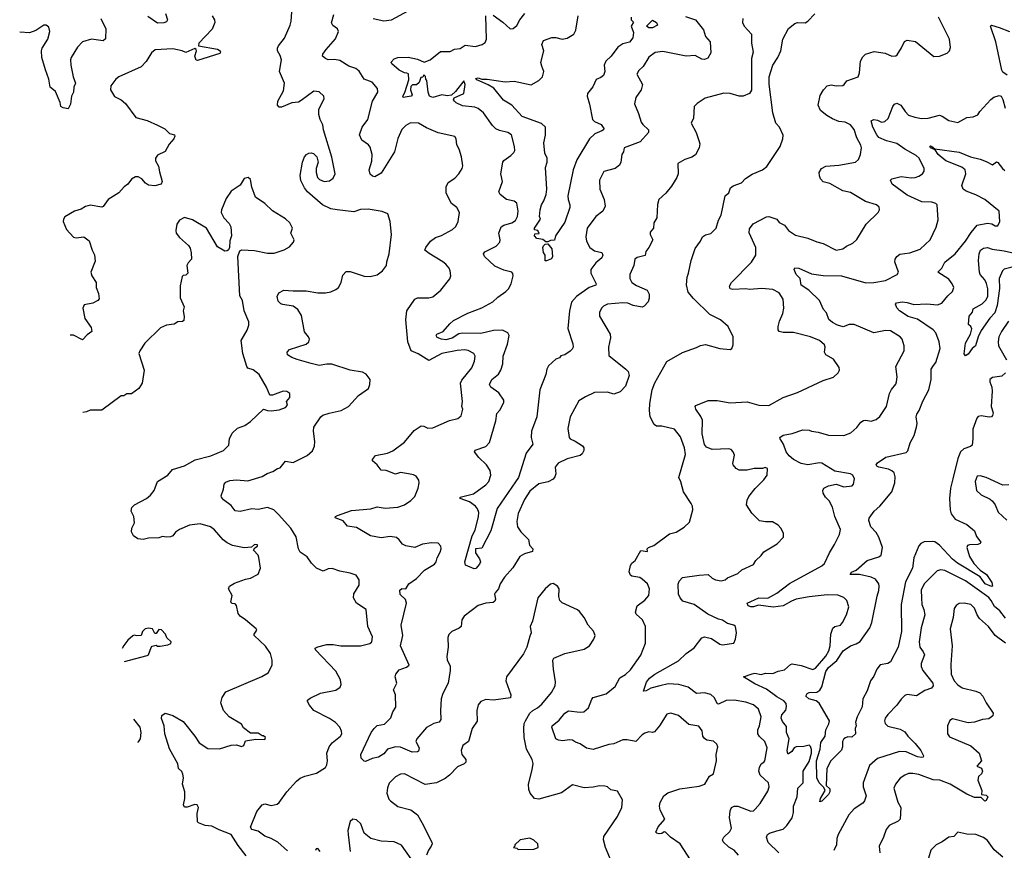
# Model space of a CAD drawing. Extents: x 2199565 to 2323334, y 894172 to 1018966.
# Tile 217 of 256: x 2201689 to 2209305, y 992754 to 999176. Entities that reach past the tile are written whole.
import ezdxf

# ---------------------------------------------------------------- set-up
doc = ezdxf.new("R2010")
doc.units = 0

msp = doc.modelspace()

# ---------------------------------------------------------------- linework, layer by layer
at = {"layer": '0CON10XD'}
for points in [[(2204084.2, 996134.2), (2204175.4, 996154.6), (2204233.8, 996185), (2204308.8, 996271.2), (2204386.7, 996325), (2204396.7, 996355), (2204400, 996395), (2204370, 996435), (2204340.5, 996450.5), (2204245, 996466.9), (2204102.4, 996512.4), (2204065, 996513.3), (2204005, 996503.3), (2203945, 996516.9), (2203835, 996548.1), (2203795, 996563.1), (2203760, 996585), (2203758.8, 996605), (2203775, 996626), (2203905, 996668.1), (2203925.4, 996684.6), (2203931.4, 996705), (2203923.1, 996725), (2203891.9, 996761.9), (2203868.6, 996888.6), (2203840.6, 996935), (2203805, 996961.2), (2203724.1, 996974.1), (2203709.5, 996979.5), (2203689.5, 996999.5), (2203680, 997035), (2203693.8, 997065), (2203732.5, 997085), (2203805, 997078.6), (2203905, 997080), (2203995, 997062.9), (2204055, 997064.2), (2204095, 997072), (2204135, 997088.8), (2204154.1, 997105.9), (2204175.8, 997145), (2204189.7, 997200.3), (2204215, 997229.2), (2204245, 997230), (2204355, 997192.5), (2204400.7, 997189.3), (2204455, 997203.3), (2204496.2, 997235), (2204526, 997275), (2204528, 997305), (2204548.1, 997365), (2204564.4, 997515), (2204555.8, 997615), (2204537.5, 997675), (2204494.1, 997694.1), (2204385, 997711.4), (2204325, 997707.5), (2204275, 997690.8), (2204144.5, 997705.5), (2204095, 997713.9), (2204032.2, 997745), (2203914.3, 997845), (2203892, 997875), (2203865, 997932.5), (2203857.7, 997972.3), (2203878, 998075), (2203893.4, 998116.6), (2203908.8, 998135), (2203925.8, 998144.2), (2203945, 998147.5), (2203962.7, 998142.7), (2203988, 998115), (2203998.8, 998075), (2203981.2, 998025), (2203981.2, 997995), (2203993.3, 997955), (2204009.5, 997939.5), (2204045, 997926), (2204085, 997930), (2204115, 997951.2), (2204129.2, 997985), (2204104.1, 998114.1), (2204040, 998325), (2204033.3, 998363.3), (2204013.3, 998405), (2204003.9, 998443.9), (2204004, 998485), (2204044, 998565), (2204042, 998585), (2204005, 998617.5), (2203965, 998622.5), (2203867.6, 998552.4), (2203845, 998539.2), (2203795, 998534), (2203715, 998499.4), (2203695, 998500), (2203683.8, 998515), (2203686, 998545), (2203729.2, 998625), (2203737.1, 998685), (2203700, 998775), (2203714.4, 998865), (2203705, 998900), (2203682.9, 998935), (2203682.5, 998955), (2203691.4, 998975), (2203737.7, 999032.3), (2203782.4, 999135), (2203789.7, 999165), (2203800, 999305)], [(2202815.8, 999225), (2202832, 999175), (2202825, 999160), (2202805, 999150.8), (2202755, 999149.2), (2202680.9, 999200.9)], [(2204941.3, 995058.7), (2204949.2, 995085), (2204948, 995105), (2204927.3, 995127.3), (2204875, 995130.8), (2204805, 995121.4), (2204745, 995095.8), (2204675, 995108), (2204650.7, 995120.7), (2204625.3, 995155.3), (2204605, 995171.5), (2204555, 995179.2), (2204485, 995170), (2204403.3, 995185), (2204295, 995249.2), (2204225, 995258.8), (2204190.3, 995300.3), (2204130, 995325), (2204132.5, 995335), (2204146.4, 995343.6), (2204255, 995382), (2204405.7, 995394.3), (2204455, 995410), (2204515, 995399.4), (2204615, 995406.7), (2204665, 995425.6), (2204715, 995459.2), (2204745, 995488.8), (2204771.9, 995555), (2204780, 995595), (2204776.8, 995616.8), (2204755.5, 995645.5), (2204735, 995657.1), (2204695.6, 995665.6), (2204635, 995674.3), (2204595, 995663.1), (2204525, 995691.4), (2204485, 995694.2), (2204455, 995733.8), (2204418.8, 995765), (2204418.8, 995775), (2204442.5, 995807.5), (2204535, 995824), (2204575, 995842), (2204665, 995908.8), (2204740.3, 995999.7), (2204795, 996036), (2204815, 996034.3), (2204845, 996017.5), (2204885, 996020.8), (2205015, 996076.2), (2205077.7, 996092.3), (2205105, 996112.5), (2205116.1, 996163.9), (2205110, 996185), (2205114, 996225), (2205099.4, 996365), (2205110.2, 996389.8), (2205187.8, 996485), (2205206.9, 996535), (2205212, 996575), (2205201.2, 996595), (2205158.9, 996618.9), (2205133.3, 996623.3), (2205072.4, 996617.6), (2204953.8, 996595), (2204855, 996541.4), (2204771.8, 996591.8), (2204716, 996615), (2204690.3, 996685), (2204676.8, 996855), (2204684.6, 996925.4), (2204745.6, 997014.4), (2204765, 997024.2), (2204855, 997026), (2204885, 997034), (2204946, 997085), (2205017, 997173), (2205024, 997195), (2205019.2, 997235), (2205010.8, 997255), (2204985, 997286.2), (2204963.3, 997305), (2204857, 997367), (2204824.2, 997395), (2204830.8, 997415), (2204865.7, 997464.3), (2204905, 997492), (2204951.7, 997508.3), (2205036.7, 997555), (2205063, 997577), (2205081.2, 997615), (2205090, 997685), (2205071.4, 997725), (2205030, 997755), (2205002.5, 997805), (2204988.3, 997838.3), (2204986.8, 997883.2), (2205003.7, 997916.3), (2205055, 997950), (2205086.2, 997985), (2205111.2, 998025), (2205115.8, 998045), (2205107.5, 998115), (2205088, 998175), (2205069.5, 998209.5), (2205066.2, 998255), (2205055, 998272.5), (2204925, 998300), (2204835, 998340), (2204775, 998375.8), (2204712.1, 998377.9), (2204675, 998359.2), (2204645, 998326), (2204615, 998256.2), (2204587.3, 998155), (2204485, 997990), (2204435, 997961.2), (2204417.5, 997965), (2204401.2, 997981.2), (2204392.9, 998015), (2204412.1, 998082.1), (2204414.6, 998135), (2204400.9, 998190.9), (2204388.1, 998208.1), (2204335.5, 998245.5), (2204316.8, 998286.8), (2204337.8, 998345), (2204383.3, 998405), (2204417.5, 998545), (2204458.6, 998615), (2204458, 998645), (2204415, 998693.8), (2204354.2, 998715), (2204315, 998777.5), (2204289.2, 998799.2), (2204235, 998817.5), (2204165, 998859.6), (2204125, 998868.8), (2204075, 998865.7), (2204053.8, 998875), (2204032, 998895), (2204035, 998910), (2204058.6, 998945), (2204132.1, 999027.9), (2204156.4, 999083.6), (2204146.2, 999105), (2204111.2, 999131.2), (2204102.3, 999152.3), (2204118, 999215)], [(2204423.3, 999185), (2204505, 999168.5), (2204565, 999175.6), (2204695, 999244.4)], [(2205351.3, 999211.3), (2205426.4, 999156.4), (2205484.2, 999104.2), (2205505, 999108), (2205535, 999130.8), (2205556.9, 999175), (2205596.7, 999225)], [(2206905, 992637.5), (2206797.1, 992805), (2206724.3, 992855), (2206685, 992893.8), (2206675, 992897.5), (2206655.6, 992884.4), (2206635, 992880), (2206617.5, 992885), (2206610, 992895), (2206626.7, 992935), (2206680, 992995), (2206644.2, 993065), (2206639.2, 993095), (2206644.1, 993124.1), (2206672.5, 993175), (2206702.1, 993197.9), (2206795, 993228.5), (2206945, 993248.9), (2206987.5, 993265), (2207025, 993327.5), (2207056.7, 993345), (2207078.8, 993445), (2207076.2, 993495), (2207090, 993555), (2207082.5, 993575), (2207055, 993596.7), (2207005, 993605.7), (2206985, 993618), (2206974.4, 993635), (2206967.9, 993677.9), (2206943, 993713), (2206865, 993727.1), (2206785.5, 993795.5), (2206725, 993814), (2206695, 993806.2), (2206638, 993715), (2206600, 993670), (2206585, 993664), (2206555, 993670), (2206525, 993660), (2206505, 993646.7), (2206455, 993594), (2206387, 993607), (2206355, 993606.9), (2206285, 993577.1), (2206245, 993571.9), (2206125, 993532), (2206073.2, 993543.2), (2206025, 993576), (2205988.8, 993588.8), (2205965, 993605.8), (2205938.3, 993608.3), (2205891.4, 993601.4), (2205856.1, 993606.1), (2205836.4, 993616.4), (2205805.8, 993705), (2205807.5, 993715), (2205860.9, 993759.1), (2205905, 993814.3), (2205935, 993831.9), (2206025, 993822.2), (2206053.3, 993825), (2206090, 993855), (2206115, 993922.5), (2206125.9, 993934.1), (2206225.3, 993964.7), (2206295, 994021.1), (2206331.7, 994088.3), (2206375, 994113.3), (2206415, 994148.6), (2206495, 994263.3), (2206529.2, 994355), (2206530.8, 994485), (2206506.6, 994536.6), (2206458.8, 994578.8), (2206451.2, 994595), (2206465.8, 994645), (2206525, 994688.8), (2206555, 994723.8), (2206559.5, 994775), (2206545, 994813.8), (2206505, 994850.8), (2206485, 994862.5), (2206425, 994874.4), (2206415, 994881.2), (2206404.2, 994905.8), (2206413.1, 994955), (2206425, 994974), (2206450, 994995), (2206495, 995071.2), (2206545, 995063.3), (2206543.3, 995085), (2206552.5, 995095), (2206595, 995110), (2206715, 995201.1), (2206766.8, 995213.2), (2206828.7, 995251.3), (2206869.5, 995290.5), (2206896.7, 995385), (2206893.8, 995415), (2206884, 995435), (2206824.2, 995525), (2206803.2, 995603.2), (2206787.1, 995635), (2206838.9, 995815), (2206831.9, 995865), (2206800.3, 995950.3), (2206755, 996011.2), (2206655, 996034), (2206615, 996033.3), (2206597.5, 996045), (2206565.8, 996105), (2206560, 996155), (2206562.8, 996207.2), (2206581.2, 996315), (2206601.9, 996368.1), (2206695, 996533.8), (2206815, 996602.9), (2206925, 996642.5), (2206955, 996657.1), (2206995, 996664.3), (2207105, 996634.3), (2207183.9, 996626.1), (2207197.5, 996632.5), (2207209.1, 996660.9), (2207208.1, 996725), (2207168.8, 996805), (2207110, 996855), (2207027.6, 996897.6), (2206900.2, 997020.2), (2206860.2, 997070.2), (2206847.9, 997125), (2206850.9, 997185), (2206863.6, 997215), (2206883.6, 997315), (2206913.1, 997406.9), (2206955, 997462.5), (2206971.7, 997498.3), (2206995, 997513.3), (2207035, 997523.3), (2207076.2, 997565), (2207094.3, 997625), (2207114.4, 997665.6), (2207147.1, 997812.9), (2207175, 997836.7), (2207186.7, 997875), (2207208.6, 997891.4), (2207272.5, 997915), (2207303.1, 997946.9), (2207355, 997982.5), (2207435, 998014.2), (2207468.8, 998041.2), (2207572, 998195), (2207591.2, 998255), (2207593.6, 998283.6), (2207565.7, 998345), (2207538, 998375), (2207516, 998455), (2207486.4, 998676.4), (2207486.2, 998735), (2207514, 998825), (2207553.3, 998885), (2207576.2, 998935), (2207591.2, 999025), (2207635, 999107.5), (2207685, 999147.5), (2207705, 999153.3), (2207765, 999151.4), (2207784.2, 999165), (2207838.5, 999221.5)], [(2202317.5, 999185), (2202354.3, 999104.3), (2202352.3, 999027.7), (2202335, 999012), (2202245, 999024.3), (2202175.8, 999004.2), (2202137.6, 998962.4), (2202088.6, 998885), (2202082.9, 998865), (2202084.4, 998825), (2202102.5, 998735), (2202121.4, 998685), (2202107.1, 998655), (2202104.4, 998615), (2202090, 998585), (2202082, 998522), (2202065, 998487.5), (2202026.4, 998493.6), (2202006.2, 998505), (2202002.5, 998535), (2201965, 998621.2), (2201925.6, 998655), (2201915.5, 998715), (2201887.9, 998787.9), (2201859.6, 998885), (2201859.2, 998935), (2201863.8, 998956.2), (2201907.3, 999025), (2201923.1, 999085), (2201915, 999117.5), (2201895, 999133.3), (2201875, 999132.5), (2201815, 999093.6), (2201765.4, 999074.6), (2201689.3, 999078.4)], [(2203177.1, 999205), (2203195.8, 999175), (2203198, 999155), (2203177.2, 999102.7), (2203075.9, 998995), (2203071.6, 998975), (2203219.1, 998949.1), (2203240, 998935), (2203243.3, 998925), (2203236.7, 998915), (2203065, 998859.4), (2203054.2, 998864.2), (2203044, 998894), (2203056.2, 998935), (2203054.7, 998945), (2203045, 998952.7), (2202975, 998921.2), (2202945, 998935.8), (2202875, 998951.2), (2202735.9, 998944.1), (2202709.5, 998920.5), (2202668.3, 998851.7), (2202628, 998812), (2202455.5, 998734.5), (2202432, 998715), (2202394, 998665), (2202392, 998635), (2202423.4, 998583.4), (2202475, 998557.5), (2202507.8, 998527.8), (2202588.8, 998418.8), (2202675, 998396.9), (2202755, 998360), (2202811.7, 998331.7), (2202847.5, 998295), (2202886.1, 998286.1), (2202890, 998275), (2202882.5, 998255), (2202845, 998212.5), (2202815, 998156.7), (2202755, 998127.5), (2202740, 998105), (2202740, 998085), (2202764.1, 998044.1), (2202770, 998000), (2202791.2, 997925), (2202782.5, 997905), (2202735, 997891.4), (2202685, 997897.1), (2202661.3, 997911.3), (2202633.8, 997945), (2202605, 997960), (2202585, 997960.8), (2202555, 997942), (2202526.2, 997905), (2202496.2, 997885), (2202455, 997836.7), (2202373.8, 997786.2), (2202335, 997732.5), (2202325, 997727.5), (2202235, 997742), (2202199.4, 997730.6), (2202165, 997712), (2202112.5, 997695), (2202039.3, 997650.7), (2202027.5, 997635), (2202026.7, 997615), (2202052, 997555), (2202104.2, 997494.2), (2202125, 997490), (2202185, 997496), (2202227.5, 997465), (2202250, 997395), (2202268.5, 997358.5), (2202272.1, 997307.9), (2202240.6, 997225), (2202248.1, 997195), (2202281.4, 997145), (2202282, 997105), (2202299.1, 997059.1), (2202302.7, 997017.3), (2202293.8, 997005), (2202255, 996984.2), (2202187.7, 996972.3), (2202178, 996945), (2202193.3, 996865), (2202242.5, 996795), (2202246, 996765), (2202210.7, 996739.3), (2202175, 996701.2), (2202105, 996736.4), (2202079.1, 996736.2)], [(2207283.3, 999185), (2207281.2, 999155), (2207293.8, 999125), (2207350, 999065), (2207350, 998995), (2207363.8, 998925), (2207350, 998875), (2207348.8, 998631.2), (2207333.3, 998605), (2207285.6, 998584.4), (2207255, 998584.4), (2207185.8, 998604.2), (2207135, 998609.2), (2206990.5, 998569.5), (2206930.7, 998529.3), (2206907.5, 998505), (2206900, 998415), (2206883.8, 998375), (2206922.9, 998305), (2206944.3, 998235), (2206950, 998215), (2206946, 998185), (2206917.7, 998132.3), (2206887.7, 998112.3), (2206834.1, 998095.9), (2206780, 998065), (2206782, 997985), (2206772.5, 997955), (2206731.7, 997888.3), (2206686.7, 997835), (2206633.8, 997785), (2206622.7, 997747.3), (2206618.1, 997645), (2206594.6, 997605.4), (2206591.4, 997565), (2206566.4, 997533.6), (2206566.7, 997515), (2206586.4, 997473.6), (2206556.2, 997415), (2206533.3, 997385), (2206526.4, 997353.6), (2206465, 997338), (2206446.2, 997325), (2206440.8, 997275), (2206408, 997205), (2206408, 997175), (2206425, 997144), (2206459.7, 997119.7), (2206543.3, 997085), (2206558.8, 997055), (2206558.3, 997021.7), (2206550, 996995), (2206519.5, 996960.5), (2206505, 996953.8), (2206435, 996966.2), (2206393, 996983), (2206355, 996986.7), (2206235, 996975.5), (2206205, 996961.4), (2206192.3, 996947.7), (2206173.3, 996915), (2206174.3, 996885), (2206255.7, 996745), (2206258.6, 996715), (2206244.2, 996644.2), (2206245, 996580), (2206377.5, 996475), (2206396.7, 996455), (2206403.3, 996425), (2206375, 996342.5), (2206335, 996298.8), (2206285, 996280), (2206235.8, 996295.8), (2206135.8, 996294.2), (2206065, 996261.2), (2206015, 996230), (2205948, 996105), (2205928, 996015), (2205940, 995945), (2205946.7, 995935), (2205987, 995917), (2206041.3, 995881.3), (2206052.5, 995865), (2206052, 995845), (2206039.5, 995820.5), (2206023.4, 995806.6), (2205925, 995779.4), (2205855, 995748), (2205832, 995715), (2205837.1, 995665), (2205829.7, 995640.3), (2205815.6, 995624.4), (2205777.4, 995602.6), (2205703.8, 995586.2), (2205635, 995530.8), (2205595, 995466.2), (2205545, 995357.5), (2205534.3, 995295), (2205540.8, 995255), (2205566.6, 995216.6), (2205625, 995156.7), (2205633.2, 995113.2), (2205658.9, 995085), (2205655.6, 995065), (2205593.3, 995045), (2205557.5, 995025), (2205503.3, 994936.7), (2205438.1, 994865), (2205405.6, 994815), (2205392.9, 994775), (2205366.2, 994745), (2205362, 994735), (2205370.8, 994695), (2205365, 994678.8), (2205350.6, 994669.4), (2205295, 994663.5), (2205235, 994645.6), (2205126, 994565), (2205109.2, 994535), (2205103.3, 994485), (2205088.6, 994471.4), (2205031.2, 994445), (2205008.6, 994421.4), (2205002.1, 994397.9), (2205002.2, 994325), (2204992.4, 994252.4), (2204996.8, 994226.8), (2205017.9, 994177.9), (2205018.6, 994145), (2205003.6, 994045), (2204962.7, 993967.3), (2204949.6, 993925), (2204943.1, 993835), (2204947.8, 993765), (2204935, 993744.8), (2204893.5, 993735), (2204835, 993703.6), (2204762.2, 993615), (2204753.6, 993595), (2204780.4, 993545), (2204775, 993520.8), (2204765, 993514.1), (2204725, 993512.4), (2204635, 993551.6), (2204595, 993553.7), (2204533.9, 993536.1), (2204505, 993499.2), (2204464.2, 993475), (2204416.2, 993463.8), (2204365, 993440), (2204353, 993443), (2204330, 993465), (2204327.5, 993495), (2204408.2, 993665), (2204431.8, 993695), (2204455, 993719.1), (2204512.1, 993727.9), (2204560.8, 993779.2), (2204576.4, 993823.6), (2204599.7, 993860.3), (2204595.7, 993955), (2204581.3, 993995), (2204607.1, 994045), (2204594.2, 994094.2), (2204597.5, 994115), (2204625, 994148), (2204681.2, 994168.8), (2204701.2, 994185), (2204633.6, 994333.6), (2204651.9, 994415), (2204640.8, 994495), (2204680.3, 994665), (2204672.7, 994692.7), (2204632.4, 994732.4), (2204629.4, 994765), (2204645, 994777.8), (2204675, 994776.2), (2204700.5, 994815), (2204759.2, 994855), (2204821.2, 994918.8), (2204896.9, 994965), (2204910.8, 994985), (2204917.1, 995015), (2204941.3, 995058.7)], [(2206840.2, 999200.2), (2206915.4, 999175.4), (2206977.4, 999097.4), (2206995, 999045.8), (2207030.6, 999005), (2207035, 998920), (2207011.7, 998878.3), (2206985, 998868.8), (2206965, 998871.2), (2206915, 998900), (2206845, 998894.5), (2206665, 998930.5), (2206605, 998921.4), (2206555, 998887.5), (2206512.5, 998815), (2206477.6, 998782.4), (2206464, 998755), (2206505.8, 998675), (2206495.8, 998635), (2206456, 998575), (2206443.8, 998525), (2206475, 998451.2), (2206495.7, 998385), (2206509.2, 998365), (2206554.3, 998325), (2206554.3, 998305), (2206487.6, 998232.4), (2206363.8, 998185), (2206358.8, 998155), (2206345.9, 998134.1), (2206339.4, 998075), (2206328.9, 998051.1), (2206295, 998024.4), (2206207.7, 998002.3), (2206174, 997935), (2206175.8, 997865), (2206210.6, 997785), (2206218.1, 997735), (2206199.2, 997695), (2206144.6, 997655.4), (2206079.2, 997565), (2206067.3, 997497.3), (2206072.4, 997462.4), (2206100, 997415), (2206135, 997388.5), (2206193.3, 997375), (2206200, 997355), (2206192.5, 997335), (2206144.4, 997295), (2206107.5, 997245), (2206108.2, 997215), (2206149.4, 997135), (2206145, 997122.5), (2206094.1, 997105.9), (2205995.3, 997034.7), (2205957.2, 996992.8), (2205941.5, 996925), (2205928.3, 996788.3), (2205968.9, 996668.9), (2205970, 996645), (2205962.2, 996627.8), (2205946.3, 996613.7), (2205905, 996586), (2205875, 996576.7), (2205865, 996562.5), (2205835, 996550), (2205780.5, 996499.5), (2205766.5, 996475), (2205757.9, 996432.1), (2205712.1, 996315), (2205690.5, 996105), (2205647.8, 995995), (2205646.6, 995946.6), (2205657.5, 995895), (2205608, 995825), (2205546.3, 995635), (2205525, 995601.5), (2205383.5, 995396.5), (2205332.5, 995225), (2205265, 995090), (2205213.8, 995085), (2205214.2, 995055), (2205246.8, 995006.8), (2205254.3, 994985), (2205245.8, 994965), (2205216.4, 994933.6), (2205205, 994930), (2205138.8, 994958.8), (2205131.9, 994985), (2205190, 995185), (2205211.9, 995228.1), (2205238.9, 995335), (2205240.6, 995365), (2205231.4, 995395), (2205216, 995415), (2205168.9, 995448.9), (2205096.7, 995475), (2205097, 995483), (2205198.8, 995511.2), (2205295, 995578.6), (2205319.2, 995605), (2205334, 995655), (2205329.5, 995689.5), (2205300, 995735), (2205240.3, 995790.3), (2205206.7, 995835), (2205212.9, 995847.1), (2205294.6, 995875.4), (2205324, 995906), (2205372.5, 996075), (2205378.9, 996131.1), (2205404, 996156), (2205434.5, 996215), (2205433.1, 996235), (2205395, 996290), (2205334, 996335), (2205322, 996355), (2205340, 996395), (2205391.9, 996435), (2205410.9, 996465), (2205425.5, 996515), (2205430, 996575), (2205462.6, 996667.4), (2205475.6, 996735), (2205465, 996755.7), (2205425, 996776.4), (2205355, 996771.8), (2205255, 996748.9), (2205115, 996751.5), (2205086.6, 996746.6), (2205035, 996714.6), (2204985, 996700.5), (2204952.5, 996705), (2204919.5, 996719.5), (2204910, 996735), (2204916.1, 996743.9), (2204965.6, 996764.4), (2205015.8, 996825), (2205045, 996850), (2205155, 996906.5), (2205265, 996949.2), (2205350, 996995), (2205388.1, 997031.9), (2205450.8, 997075), (2205470, 997095), (2205490.8, 997135), (2205505.8, 997195.8), (2205504.1, 997214.1), (2205496.2, 997225), (2205435, 997238.2), (2205365, 997269.5), (2205284.3, 997345), (2205277.1, 997365), (2205288.3, 997381.7), (2205374.2, 997425), (2205404.3, 997455), (2205406.5, 997475), (2205394.5, 997525), (2205414.6, 997575.4), (2205433.1, 997586.9), (2205495, 997605.5), (2205525, 997624.4), (2205539.5, 997655), (2205544.4, 997694.4), (2205535, 997757.5), (2205515, 997772), (2205455, 997785.8), (2205405, 997823.8), (2205395.8, 997845), (2205423.9, 997923.9), (2205411.9, 997985), (2205425.7, 998075), (2205435, 998087.5), (2205488.8, 998125), (2205511.7, 998148.3), (2205519.2, 998165), (2205517.5, 998195), (2205494.2, 998285), (2205465, 998304.4), (2205399.3, 998319.3), (2205373, 998333), (2205347.2, 998357.2), (2205276.9, 998455), (2205235, 998488.9), (2205208.7, 998498.7), (2205115, 998509.3), (2205065, 998532.2), (2205051.4, 998545), (2205044, 998556), (2205049.2, 998570.8), (2205125.5, 998605), (2205134.4, 998674.4), (2205125, 998703.3), (2205059.1, 998620.9), (2205028.3, 998591.7), (2204995, 998586.7), (2204955, 998594), (2204885, 998574.6), (2204859.2, 998585), (2204848, 998615), (2204837.5, 998705), (2204830, 998715), (2204827, 998737), (2204815, 998750), (2204808.3, 998731.7), (2204791.7, 998728.3), (2204778.3, 998691.7), (2204758.3, 998671.7), (2204728.3, 998671.7), (2204715, 998660), (2204712, 998635), (2204724.2, 998595), (2204716, 998585), (2204654.4, 998574.4), (2204652, 998585), (2204668.1, 998611.9), (2204699.3, 998710.7), (2204696.2, 998756.2), (2204685, 998763.3), (2204665, 998764.2), (2204625, 998785.6), (2204566.7, 998835), (2204561.7, 998848.3), (2204587, 998873), (2204615, 998884), (2204695, 998886.9), (2204765, 998871.8), (2204817, 998847), (2204865, 998866.7), (2204945, 998928.9), (2205019.1, 998930.9), (2205053, 998947), (2205095.6, 998954.4), (2205135, 998980), (2205215, 998970), (2205266.8, 998983.2), (2205289.3, 999000.7), (2205298.9, 999025), (2205296, 999205)], [(2206417.8, 999195), (2206419.2, 999175), (2206435.8, 999155.8), (2206418.8, 999125), (2206438.3, 999078.3), (2206432.5, 999035), (2206405, 999001.8), (2206355, 998988.8), (2206315, 998963.6), (2206263.9, 998895), (2206222.7, 998855), (2206210, 998825), (2206215.5, 998775), (2206205.4, 998744.6), (2206185, 998728.6), (2206147.3, 998712.7), (2206122, 998658), (2206080.6, 998605), (2206079.5, 998585), (2206096.5, 998523.5), (2206120, 998405), (2206135, 998390), (2206186, 998365), (2206208.8, 998335), (2206206.2, 998325), (2206193.2, 998316.8), (2206136.7, 998293.3), (2206095.8, 998255), (2205997.6, 998092.4), (2205969.1, 998015), (2205930, 997815), (2205930.8, 997785), (2205945.8, 997745), (2205944.3, 997725), (2205905, 997611.2), (2205833.3, 997505), (2205825, 997471.9), (2205795, 997467.5), (2205775, 997457.5), (2205758.3, 997458.3), (2205735, 997477.5), (2205690, 997485), (2205670, 997505), (2205675, 997520), (2205707.5, 997522.5), (2205696.4, 997546.4), (2205671.7, 997551.7), (2205670, 997565), (2205717, 997633), (2205711.2, 997655), (2205714.5, 997705), (2205725, 997743.8), (2205742.5, 997775), (2205761.1, 997825), (2205766.5, 997865), (2205756.1, 998033.9), (2205770, 998075), (2205770, 998105), (2205751.2, 998145), (2205742.5, 998225), (2205756.7, 998283.3), (2205757.5, 998345), (2205725, 998373.1), (2205576.9, 998426.9), (2205495, 998515.6), (2205430.8, 998555), (2205355.9, 998645.9), (2205312.7, 998672.7), (2205225, 998711.4), (2205217.5, 998722.5), (2205235, 998727.1), (2205265, 998716), (2205305.7, 998715.7), (2205445, 998695.8), (2205515, 998701.1), (2205645, 998671.5), (2205705, 998705.7), (2205733.1, 998735), (2205742.2, 998775), (2205727.4, 998817.4), (2205721.4, 998845), (2205742.5, 998935), (2205729.2, 998985), (2205742, 999015), (2205805, 999038.2), (2205835, 999037.7), (2205884.7, 999024.7), (2205925, 999033.1), (2205974.6, 999065), (2205991.8, 999095), (2206007.8, 999205)], [(2206585, 999112.2), (2206555, 999112.7), (2206536.7, 999125), (2206585, 999172.5), (2206614.2, 999154.2), (2206622, 999135), (2206585, 999112.2)], [(2208383.6, 998916.4), (2208435, 998894), (2208465, 998896.7), (2208476.7, 998905), (2208511.2, 998958.8), (2208533.2, 999006.8), (2208555, 999018.8), (2208618.3, 999008.3), (2208760.7, 998890.7), (2208803.3, 998893.3), (2208863.6, 998916.4), (2208880, 998935), (2208888.3, 998961.7), (2208880, 999025), (2208795, 999196.7)], [(2209327.7, 998747.7), (2209295, 998771.2), (2209287.1, 998785), (2209240, 999005), (2209198.8, 999125), (2209205, 999133.3), (2209266.7, 999115), (2209345, 999084.5)], [(2207250, 992715), (2207216, 992755), (2207175, 992778.1), (2207129.7, 992819.7), (2207124.4, 992835), (2207136.9, 992855), (2207181.7, 992898.3), (2207195.6, 992925), (2207180, 993005), (2207185, 993060), (2207193.8, 993085), (2207215, 993094.2), (2207245, 993094.3), (2207345, 993056.9), (2207365, 993060), (2207378.5, 993071.5), (2207418, 993115), (2207475, 993210), (2207485.8, 993245), (2207481.2, 993275), (2207416.2, 993335), (2207405.8, 993365), (2207410.8, 993395), (2207425, 993422.5), (2207445.8, 993434.2), (2207454, 993446), (2207470.8, 993545), (2207452, 993595), (2207412.7, 993632.7), (2207399.5, 993655), (2207399.5, 993685), (2207412.6, 993717.4), (2207425.6, 993785), (2207404.3, 993845), (2207365, 993877.5), (2207305, 993899.4), (2207215, 993913.5), (2207155, 993912.7), (2207095, 993882.7), (2207086.7, 993885), (2207060.5, 993935), (2207035, 993957.5), (2206985, 993972.1), (2206925, 993965.6), (2206859.2, 994015), (2206786.4, 994036.4), (2206705, 994040), (2206641.2, 994025), (2206572.2, 994007.8), (2206535, 993988), (2206513.9, 993983.9), (2206538, 994055), (2206560.8, 994085), (2206602, 994115), (2206785, 994217.9), (2206845.2, 994274.8), (2206905, 994318.9), (2206965, 994396), (2206985, 994404.2), (2207040.6, 994390.6), (2207105, 994348.6), (2207125, 994342.9), (2207213.6, 994356.4), (2207226.2, 994385), (2207233.8, 994435), (2207226.7, 994485), (2207212.5, 994495), (2207165, 994507.1), (2207125, 994534.4), (2207095, 994541.1), (2207010.8, 994580.8), (2206905, 994653.1), (2206819.4, 994679.4), (2206798.1, 994705), (2206785.7, 994735), (2206781.7, 994811.7), (2206790, 994835), (2206815, 994862), (2206945, 994881.9), (2207015, 994886), (2207045, 994856.7), (2207070, 994845), (2207115, 994838), (2207145, 994843.8), (2207165, 994860), (2207245, 994893.8), (2207275, 994921.2), (2207365, 994963.8), (2207383.3, 994995), (2207425, 995033.8), (2207445, 995062.5), (2207547.3, 995122.7), (2207597.5, 995175), (2207597.5, 995205), (2207577.5, 995245), (2207555, 995267.5), (2207513, 995293), (2207457, 995293), (2207411.7, 995301.7), (2207351.2, 995361.2), (2207312, 995425), (2207315, 995460), (2207329.5, 995490.5), (2207378.8, 995551.2), (2207445, 995617.5), (2207470, 995655), (2207472.5, 995705), (2207455, 995713.3), (2207434, 995706), (2207370, 995705), (2207315, 995692.5), (2207255, 995692.5), (2207231.2, 995705), (2207206.7, 995735), (2207206.2, 995745), (2207217.7, 995807.7), (2207208.8, 995835), (2207192.3, 995852.3), (2207175, 995857.5), (2207045, 995852.5), (2207001.4, 995871.4), (2206985, 995891.2), (2206967.8, 995975), (2206969.5, 996079.5), (2206958.5, 996108.5), (2206920, 996165), (2206914, 996185), (2206918.3, 996191.7), (2207015, 996232.5), (2207085, 996230.6), (2207185, 996212.5), (2207315, 996222.5), (2207405.5, 996195.5), (2207485, 996194.2), (2207595, 996255.6), (2207706.8, 996293.2), (2207905, 996387.5), (2207985, 996412), (2208021.2, 996445), (2208030, 996465), (2208027, 996487), (2207985, 996552), (2207923.6, 996583.6), (2207914.3, 996605), (2207919.4, 996645), (2207915, 996663.3), (2207875, 996695.7), (2207805, 996724.4), (2207675, 996756.7), (2207595, 996756.7), (2207563.8, 996765), (2207556.9, 996776.9), (2207556.5, 996805), (2207566.2, 996843.8), (2207592.9, 996905), (2207598.9, 996945), (2207594.4, 997015), (2207563.6, 997063.6), (2207515, 997090), (2207428.7, 997098.7), (2207335, 997090.5), (2207305, 997094.3), (2207205, 997089.4), (2207183.8, 997095), (2207179.2, 997115), (2207195.7, 997145), (2207349, 997301), (2207382.5, 997355), (2207382.5, 997415), (2207332.2, 997527.8), (2207335, 997558.8), (2207362.2, 997597.8), (2207465, 997652.5), (2207485, 997653.8), (2207545, 997633.3), (2207565, 997608.8), (2207605, 997586.2), (2207636.7, 997545), (2207690.9, 997510.9), (2207785, 997486.7), (2207855, 997457.5), (2207905, 997445.7), (2208005, 997394), (2208055, 997404), (2208085, 997426), (2208132.7, 997447.3), (2208163.2, 997476.8), (2208235.7, 997595), (2208330, 997685), (2208338.8, 997705), (2208337.3, 997727.3), (2208317.5, 997745), (2208230.5, 997770.5), (2208115, 997840), (2208055, 997852.9), (2207955, 997909.4), (2207905, 997921.9), (2207884.2, 997945), (2207875, 997970), (2207874.3, 997995), (2207890, 998025), (2207925, 998044.4), (2208025, 998050.5), (2208155, 998074), (2208176.2, 998095), (2208193.3, 998133.3), (2208199.4, 998185), (2208195.6, 998205), (2208163.4, 998263.4), (2208145, 998326.2), (2208115, 998364.2), (2208075, 998383.3), (2208025, 998389.1), (2207975, 998409.2), (2207931.9, 998435), (2207883.1, 998475), (2207865.6, 998515), (2207881.3, 998588.7), (2207907.5, 998635), (2207935.5, 998664.5), (2207965, 998673.1), (2208005, 998664.4), (2208055, 998667.5), (2208067.5, 998675), (2208086.4, 998703.6), (2208175.9, 998734.1), (2208186.2, 998765), (2208192.5, 998855), (2208210.9, 998889.1), (2208231.3, 998908.7), (2208298.8, 998931.2), (2208383.6, 998916.4)], [(2207561.5, 992735), (2207478.5, 992815), (2207465.6, 992855), (2207474.4, 992875), (2207489.2, 992885), (2207544.6, 992904.6), (2207595, 992916.9), (2207622.7, 992945), (2207664.5, 993005), (2207675.5, 993045), (2207673.5, 993095), (2207702.9, 993167.1), (2207708.5, 993235), (2207750, 993275), (2207750.6, 993365), (2207795, 993440), (2207813, 993505), (2207812.9, 993532.9), (2207806.1, 993556.1), (2207795, 993565.8), (2207755, 993556.9), (2207695.6, 993554.4), (2207678.6, 993545), (2207661.9, 993518.1), (2207635, 993498.6), (2207630.9, 993500.9), (2207625.9, 993525.9), (2207640.7, 993615), (2207620.7, 993665), (2207620.9, 993710.9), (2207589, 993749), (2207579.2, 993775), (2207585, 993800.5), (2207615, 993836), (2207621.5, 993865), (2207618.5, 993888.5), (2207600.1, 993910.1), (2207545, 993940.9), (2207465, 993999.6), (2207375, 994041.5), (2207287.5, 994095), (2207355, 994119.2), (2207375, 994122.5), (2207425, 994114.2), (2207457.1, 994122.9), (2207515, 994120.9), (2207555, 994138), (2207605, 994149.2), (2207650.9, 994189.1), (2207665, 994194.3), (2207735, 994182.2), (2207825, 994152.9), (2207845, 994160.8), (2207925, 994255.6), (2207946.9, 994295), (2207958.2, 994335), (2207964.6, 994425.4), (2207978.9, 994471.1), (2207995, 994484.4), (2208037.5, 994495), (2208054.3, 994515), (2208085.6, 994575), (2208103.3, 994635), (2208088, 994685), (2208065, 994708), (2208017.6, 994727.6), (2207935, 994730), (2207795, 994714.1), (2207695, 994695.7), (2207659.9, 994680.1), (2207595, 994642.9), (2207516.3, 994633.7), (2207405, 994648.7), (2207365, 994636.8), (2207345, 994637.5), (2207323.3, 994645), (2207315.8, 994665), (2207406.7, 994705), (2207475.6, 994704.4), (2207545, 994741.9), (2207643.1, 994816.9), (2207895, 994954), (2207915, 994971.4), (2207951.9, 995055), (2207992.4, 995117.6), (2208031.4, 995195), (2208037.8, 995235), (2207995.3, 995335.3), (2207976.6, 995406.6), (2207951.5, 995455), (2207921.5, 995485), (2207904.3, 995515), (2207900.8, 995535), (2207910, 995555), (2207945, 995572.5), (2208005, 995584), (2208065, 995564.3), (2208129.2, 995570.8), (2208138.8, 995585), (2208146, 995625), (2208134.3, 995654.3), (2208115, 995664.2), (2207995, 995686.5), (2207895, 995746.2), (2207875, 995749.2), (2207785, 995734.5), (2207735, 995745.7), (2207675, 995775.7), (2207640, 995805), (2207618.6, 995835), (2207597.1, 995895), (2207570.8, 995935), (2207570, 995945), (2207595, 995964.4), (2207665, 995976.9), (2207746.1, 996006.1), (2207795, 996003.3), (2207815, 995993.8), (2207865, 995988), (2207945, 995963.5), (2208065, 995961.4), (2208118.7, 995981.3), (2208165, 996022), (2208196.2, 996065), (2208215, 996077.5), (2208235, 996080), (2208275, 996071.2), (2208315, 996083.8), (2208341.7, 996108.3), (2208393.1, 996185), (2208418.1, 996285), (2208432.6, 996317.4), (2208465, 996356.7), (2208472, 996375), (2208475.8, 996414.2), (2208465.8, 996495), (2208530.8, 996615), (2208530, 996655), (2208515.8, 996705), (2208498.8, 996725), (2208425, 996769.2), (2208385, 996772.9), (2208295, 996755.7), (2208145, 996818.9), (2208105, 996818.1), (2208058.9, 996801.1), (2208015, 996813.5), (2207975, 996834.4), (2207948.9, 996858.9), (2207928.8, 996908.8), (2207906.2, 996935), (2207875.7, 997005), (2207792, 997085), (2207733.2, 997123.2), (2207725.7, 997175.7), (2207696.4, 997206.4), (2207680, 997245), (2207685, 997257.5), (2207715, 997256), (2207815, 997210.5), (2207905, 997197.9), (2208045, 997196.2), (2208235, 997141.8), (2208295, 997144.5), (2208385, 997158.9), (2208477.5, 997205), (2208486.2, 997225), (2208457.5, 997305), (2208461.2, 997325), (2208474.2, 997345.8), (2208495.8, 997364.2), (2208575, 997372.5), (2208655, 997400.8), (2208730.8, 997475), (2208777.4, 997572.6), (2208792.7, 997627.3), (2208786, 997745), (2208775.4, 997755.4), (2208745, 997764.5), (2208666.5, 997766.5), (2208555, 997819.2), (2208438.6, 997905), (2208423.8, 997935), (2208434.5, 997945.5), (2208507, 997963), (2208585, 997954.5), (2208615, 997956.9), (2208645, 997965.7), (2208672, 997985), (2208685.5, 998004.5), (2208685.4, 998025), (2208646.9, 998105), (2208624.4, 998125), (2208535.2, 998175.2), (2208475, 998218.8), (2208395, 998238.9), (2208335, 998266.2), (2208319.2, 998285), (2208288.9, 998345), (2208274.2, 998395), (2208295, 998404.2), (2208325, 998398.1), (2208355, 998383.1), (2208380.9, 998389.1), (2208407.4, 998412.6), (2208442.5, 998505), (2208457, 998523), (2208475, 998531.2), (2208504.4, 998514.4), (2208537.5, 998465), (2208565, 998438), (2208612.2, 998422.2), (2208665, 998412.9), (2208715, 998414.2), (2208805, 998437.5), (2208825, 998430.8), (2208875.6, 998395.6), (2208945, 998380), (2209015, 998419.2), (2209065, 998426), (2209100.7, 998439.3), (2209115, 998466.7), (2209200.5, 998559.5), (2209225, 998576.7), (2209265, 998591.2), (2209280, 998585), (2209295, 998560), (2209311.3, 998491.3)], [(2209313.3, 996445), (2209285, 996418.8), (2209215, 996410), (2209194, 996395), (2209192, 996375), (2209208, 996335), (2209212, 996305), (2209204.5, 996185.5), (2209218.6, 996135), (2209214.4, 996115.6), (2209205.5, 996104.5), (2209188.2, 996101.8), (2209125, 996113.3), (2209102.9, 996107.1), (2209091.4, 996095), (2209061.1, 996008.9), (2209062.1, 995935), (2209055.6, 995885), (2209043.8, 995875), (2208992.1, 995857.9), (2208966.5, 995833.5), (2208946.9, 995783.1), (2208906.7, 995625), (2208888.5, 995555), (2208881.8, 995475), (2208886, 995386), (2208894.5, 995355), (2208924.2, 995315), (2209015, 995273.2), (2209074.4, 995225), (2209089.4, 995179.4), (2209122.5, 995135), (2209117.5, 995125), (2209101.2, 995118.8), (2209035, 995116.7), (2209020.4, 995109.6), (2209016.5, 995095), (2209036.2, 995025), (2209070.3, 994970.3), (2209119.6, 994919.6), (2209166.7, 994885), (2209207.5, 994825), (2209213, 994797), (2209205, 994794.3), (2209157.1, 994815), (2209119.3, 994869.3), (2208942.7, 994975), (2208905, 995005.9), (2208805, 995112.9), (2208767.6, 995137.6), (2208748.9, 995141.1), (2208685, 995138.5), (2208660.8, 995125), (2208645, 995107.5), (2208604.1, 995015), (2208596, 994935), (2208539.9, 994830.1), (2208506.4, 994655), (2208509.5, 994445), (2208484.6, 994325.4), (2208425, 994211.2), (2208405, 994199.2), (2208345, 994186.9), (2208319.1, 994155), (2208295, 994100), (2208270.6, 994065), (2208245, 993987.5), (2208211.2, 993925), (2208205.7, 993864.3), (2208166.2, 993785), (2208153.3, 993745), (2208160, 993715), (2208152.5, 993695), (2208153.3, 993655), (2208125, 993627.5), (2208095, 993630), (2208076.5, 993623.5), (2208064.5, 993615), (2208054.7, 993595.3), (2208053.6, 993555), (2208045, 993528), (2207963.2, 993446.8), (2207932.5, 993385), (2207927.1, 993255), (2207955, 993228.8), (2207955.4, 993205), (2207945, 993184.4), (2207895, 993132.9), (2207878.3, 993128.3), (2207882.9, 993155), (2207918.8, 993215), (2207910.5, 993240.5), (2207874.4, 993274.4), (2207853.8, 993315), (2207853.5, 993445), (2207881.3, 993535), (2207885, 993587.5), (2207919.1, 993635), (2207923.9, 993685), (2207948.8, 993731.2), (2207951.9, 993755), (2207872.5, 993892.5), (2207848.8, 993908.8), (2207792.5, 993925), (2207770, 993945), (2207781.2, 993965), (2207796.2, 993973.8), (2207855, 993977.6), (2207878.8, 993991.2), (2207893.2, 994016.8), (2207924.8, 994135), (2207945, 994168.1), (2208008.9, 994221.1), (2208060, 994295), (2208114.3, 994335), (2208159.2, 994350.8), (2208190.5, 994369.5), (2208266.1, 994475), (2208280, 994515), (2208320.8, 994719.2), (2208335, 994763.3), (2208338.2, 994795), (2208333.6, 994815), (2208309.3, 994849.3), (2208276.2, 994865), (2208185, 994885.6), (2208112.5, 994885), (2208123.3, 994905), (2208159.1, 994920.9), (2208245, 994993.6), (2208335, 995023.3), (2208352.5, 995035), (2208362.8, 995095), (2208333.9, 995175), (2208315, 995211.9), (2208272.5, 995255), (2208258, 995305), (2208258.8, 995321.2), (2208298.1, 995375), (2208342.9, 995415), (2208434.5, 995525), (2208458.5, 995595), (2208461.1, 995641.1), (2208452.7, 995672.7), (2208435, 995689.1), (2208410.5, 995700.5), (2208333.8, 995715), (2208318, 995725), (2208314, 995735), (2208325, 995750), (2208387.6, 995792.4), (2208545, 995830.8), (2208558.3, 995841.7), (2208578.1, 995905), (2208608.1, 995961.9), (2208626.4, 996025), (2208631.5, 996055), (2208624.5, 996105), (2208627.5, 996125), (2208646.9, 996155), (2208675, 996225.7), (2208721.2, 996315), (2208739.1, 996395), (2208739.5, 996475), (2208756.8, 996503.2), (2208774.6, 996525.4), (2208808.2, 996635), (2208802.1, 996685), (2208774.5, 996755), (2208755, 996778.2), (2208635, 996861.2), (2208561.7, 996881.7), (2208494.3, 996925), (2208475, 996947.5), (2208462.6, 996977.4), (2208472.1, 996987.9), (2208515, 996994.1), (2208555, 996990), (2208606, 996974), (2208705, 996980), (2208789.3, 996970.7), (2208820.8, 996985), (2208868.3, 997041.7), (2208905.5, 997074.5), (2208914.3, 997105), (2208903.1, 997135), (2208875, 997168.9), (2208790, 997225), (2208821.4, 997255), (2208845, 997300.6), (2208925.8, 997365), (2209005, 997463.8), (2209048.6, 997531.4), (2209095, 997587.8), (2209175, 997603.3), (2209207.9, 997597.9), (2209235, 997582), (2209255, 997583.3), (2209271.2, 997615), (2209266.5, 997695), (2209155, 997785.6), (2209085, 997821.5), (2209009.3, 997849.3), (2208986.7, 997865), (2208976.7, 997895), (2209006.7, 997985), (2209002, 998015), (2208976.2, 998035), (2208851.9, 998085), (2208794.5, 998135), (2208770.7, 998170.7), (2208735, 998184.4), (2208728.8, 998195), (2208735, 998200), (2208745, 998195.6), (2208767.5, 998177.5), (2208955, 998152.2), (2209044.7, 998114.7), (2209118.1, 998098.1), (2209165, 998080.5), (2209215, 998054.2), (2209245, 998076.2), (2209255, 998071.2), (2209290, 998025), (2209309.3, 998009.3)], [(2203441.2, 992711.2), (2203379.6, 992789.6), (2203325, 992875.4), (2203231.2, 992911.2), (2203175, 992940.4), (2203125, 992945.5), (2203072, 992965), (2203063.3, 992975), (2203061.9, 993038.1), (2203073.3, 993085), (2203062.5, 993105), (2203045, 993108.8), (2202985, 993086.2), (2202965, 993087.5), (2202956.7, 993105), (2202967.5, 993155), (2202967.1, 993205), (2202949.4, 993265), (2202955.7, 993315), (2202951.2, 993341.2), (2202942.3, 993362.3), (2202916.7, 993385), (2202911.7, 993421.7), (2202847.5, 993537.5), (2202811.5, 993655), (2202805.7, 993715), (2202786.1, 993773.9), (2202787.5, 993795), (2202815, 993813.3), (2202875, 993796.7), (2202955, 993750), (2203045, 993636.2), (2203078, 993585), (2203145, 993540.8), (2203235, 993539.2), (2203325, 993566.7), (2203365, 993570), (2203405, 993557.5), (2203422.5, 993565), (2203435, 993600), (2203515, 993612.5), (2203585, 993610), (2203590, 993625), (2203575, 993640), (2203565, 993640), (2203535, 993660), (2203475, 993660), (2203420.7, 993700.7), (2203405, 993730), (2203310, 993785), (2203266.2, 993835), (2203246, 993895), (2203256, 993935), (2203285, 993978.8), (2203563.2, 994096.8), (2203610, 994125), (2203641.2, 994185), (2203643.3, 994225), (2203628.8, 994275), (2203591.2, 994331.2), (2203504, 994415), (2203502, 994425), (2203522.5, 994455), (2203517.5, 994465), (2203436.2, 994536.2), (2203394.5, 994564.5), (2203378, 994585), (2203365, 994647.5), (2203355, 994660), (2203333, 994663), (2203323, 994673), (2203332.5, 994725), (2203303.3, 994775), (2203312.5, 994795), (2203350.5, 994819.5), (2203435, 994850), (2203475, 994856.7), (2203535, 994890), (2203552.5, 994935), (2203538.3, 995018.3), (2203533.3, 995035), (2203497.5, 995075), (2203507, 995093), (2203527.5, 995105), (2203527.5, 995115), (2203505, 995117.5), (2203481.7, 995098.3), (2203425, 995093.3), (2203335, 995111.4), (2203295, 995130), (2203262, 995155), (2203195, 995232), (2203164.5, 995254.5), (2203085, 995277.5), (2203003.4, 995266.6), (2202925.8, 995234.2), (2202895, 995213.3), (2202875, 995186.2), (2202855, 995178), (2202825, 995173.8), (2202795, 995178.8), (2202765, 995168.8), (2202685, 995166), (2202645, 995156.7), (2202602, 995162), (2202570, 995185), (2202554, 995215), (2202556.1, 995243.9), (2202576.2, 995285), (2202571.2, 995335), (2202551.2, 995375), (2202556.7, 995405), (2202576.7, 995425), (2202670, 995475), (2202701.2, 995498.8), (2202728.8, 995535), (2202756.2, 995605), (2202835, 995653.8), (2202872.1, 995697.9), (2202965, 995726.7), (2203046.2, 995773.8), (2203166.7, 995805), (2203265, 995846), (2203306, 995885), (2203311.4, 995935), (2203331.7, 995978.3), (2203375, 996017.5), (2203430.5, 996039.5), (2203475, 996068), (2203574.2, 996165.8), (2203605, 996154), (2203635, 996151.2), (2203695, 996158.8), (2203745, 996177.5), (2203760, 996195), (2203752.5, 996225), (2203777.5, 996255), (2203777.5, 996285), (2203755, 996302.5), (2203727, 996303), (2203645, 996272), (2203625, 996273.8), (2203598, 996335), (2203542.4, 996432.4), (2203495, 996467.5), (2203455, 996482), (2203447.1, 996495), (2203415.7, 996595), (2203403.1, 996695), (2203450, 996775), (2203462.5, 996815), (2203460.5, 996840.5), (2203426, 996925), (2203413.8, 997005), (2203391.2, 997041.2), (2203377.8, 997345), (2203392, 997388), (2203407, 997397), (2203505, 997391.2), (2203605, 997371.2), (2203658.3, 997371.7), (2203733.9, 997396.1), (2203775, 997420), (2203806.7, 997455), (2203811.2, 997475), (2203786.2, 997525), (2203800, 997565), (2203780, 997605), (2203745.8, 997635.8), (2203645, 997697.5), (2203585, 997754), (2203513.1, 997803.1), (2203485, 997880), (2203475, 997940), (2203457, 997957), (2203425, 997947.5), (2203395, 997896.2), (2203325, 997850), (2203287.3, 997792.7), (2203251.2, 997705), (2203248.8, 997685), (2203268.8, 997645), (2203310.3, 997600.3), (2203322.9, 997575), (2203327.1, 997505), (2203314.2, 997465), (2203311.4, 997415), (2203304.3, 997395.7), (2203295, 997388), (2203275, 997385.8), (2203220.3, 997420.3), (2203135, 997564.2), (2203025, 997627.5), (2202965, 997646), (2202925, 997626.7), (2202903.8, 997595), (2202896.2, 997545), (2202900.8, 997525), (2202925, 997492), (2202995, 997430), (2203008.8, 997408.8), (2203016.1, 997373.9), (2203018.8, 997325), (2202992.5, 997295), (2202983.3, 997275), (2202990, 997215), (2202975, 997200), (2202953, 997197), (2202945, 997190), (2202930.5, 997119.5), (2202930, 997025), (2202962, 996955), (2202953.3, 996925), (2202961.7, 996881.7), (2202959.2, 996850.8), (2202948.3, 996841.7), (2202911.2, 996838.8), (2202885, 996821.2), (2202825, 996813.8), (2202777.7, 996792.3), (2202657.5, 996675), (2202618.8, 996615), (2202612, 996595), (2202652.9, 996465), (2202637.1, 996365), (2202611.2, 996325), (2202555, 996283.8), (2202517, 996283), (2202495, 996267.5), (2202475, 996266.7), (2202325, 996158), (2202235, 996156.7), (2202205, 996143.8), (2202178.5, 996139.3)], [(2205765, 997312.5), (2205752.5, 997312.5), (2205753.8, 997355), (2205742, 997375), (2205736.4, 997413.6), (2205741.7, 997428.3), (2205755, 997440), (2205775, 997442.5), (2205804.2, 997405), (2205811.2, 997345), (2205803.6, 997326.4), (2205765, 997312.5)], [(2209415, 997276), (2209303.3, 997246.7), (2209290.6, 997235), (2209266.2, 997175), (2209266.9, 997096.9), (2209250.9, 996965), (2209231.3, 996908.7), (2209192, 996868), (2209126.7, 996773.3), (2209102.7, 996725), (2209083.6, 996655), (2209056, 996634), (2209025, 996588.8), (2209005, 996577.5), (2208993.6, 996593.6), (2209004.2, 996675.8), (2209043.3, 996745), (2209053.3, 996785), (2209047.5, 996805), (2209028.3, 996818.3), (2209033.3, 996885), (2209060, 996915), (2209065, 996940), (2209135, 996978), (2209163.2, 997006.8), (2209178.5, 997035), (2209177.1, 997095), (2209166.3, 997136.3), (2209154.3, 997164.3), (2209118, 997205), (2209114.2, 997224.2), (2209104.5, 997314.5), (2209110.8, 997365), (2209121.4, 997395), (2209145, 997410), (2209175, 997415.6), (2209212.4, 997402.4), (2209305, 997390), (2209385, 997371.2)], [(2209338.5, 996845), (2209282.9, 996765), (2209263.3, 996725), (2209258.1, 996685), (2209261.4, 996655), (2209321.2, 996545)], [(2203760, 992750), (2203685, 992816), (2203635, 992845.7), (2203585, 992864.3), (2203535, 992902), (2203485, 992914.2), (2203473.4, 992933.4), (2203524.4, 993055), (2203565, 993105.3), (2203585, 993113.9), (2203635, 993100.9), (2203679.7, 993110.3), (2203695.8, 993124.2), (2203755, 993207.1), (2203830.8, 993289.2), (2203858.9, 993311.1), (2203895, 993328.2), (2203985, 993349.5), (2204055, 993394.2), (2204065.4, 993414.6), (2204070.4, 993445), (2204065.5, 993505), (2204083.6, 993555), (2204105, 993584.4), (2204170.8, 993635), (2204181.4, 993655), (2204179.4, 993675), (2204164.4, 993705), (2204131.3, 993741.3), (2204085, 993773.6), (2203965, 993834), (2203931.2, 993875), (2203916.2, 993905), (2203916.7, 993915), (2203935, 993931.2), (2204015, 993968), (2204135, 993991.2), (2204167.5, 994015), (2204176.7, 994035), (2204171.7, 994071.7), (2204135, 994140), (2203976.7, 994305), (2203973.8, 994316.2), (2203994.2, 994325.8), (2204065, 994344), (2204115, 994345.7), (2204174.5, 994334.5), (2204325.4, 994334.6), (2204398.3, 994351.7), (2204414, 994365), (2204417.1, 994405), (2204383.2, 994483.2), (2204368.8, 994615), (2204295, 994663.8), (2204270.8, 994705), (2204273.2, 994736.8), (2204316, 994805), (2204316.2, 994845), (2204290.7, 994880.7), (2204245, 994896.7), (2204165, 994911.2), (2204105, 994932.5), (2204075, 994930), (2204037, 994913), (2203985, 994935.8), (2203946.9, 994975), (2203912.6, 995022.6), (2203859.3, 995059.3), (2203845.7, 995085), (2203827.8, 995177.8), (2203785.3, 995245.3), (2203689.9, 995349.9), (2203655, 995385.5), (2203605, 995403.3), (2203535, 995389.1), (2203485, 995393.8), (2203395, 995372.5), (2203355, 995379.2), (2203325, 995419.2), (2203264.5, 995464.5), (2203250, 995485), (2203246.7, 995495), (2203266.7, 995545), (2203271.2, 995585), (2203285, 995601.2), (2203315.8, 995614.2), (2203365, 995619.4), (2203455, 995610.6), (2203565, 995644.3), (2203603.2, 995666.8), (2203647.7, 995682.3), (2203684.1, 995705.9), (2203705, 995710), (2203745, 995762.5), (2203805, 995753.3), (2203914.1, 995805.9), (2203955, 995843.3), (2203970.3, 995879.7), (2203973.1, 995915), (2203961.1, 995995), (2203965.6, 996025), (2204017.8, 996105), (2204035, 996118.5), (2204084.2, 996134.2)], [(2209340.5, 995579.5), (2209295, 995575.8), (2209165, 995636), (2209118.3, 995648.3), (2209095, 995646.7), (2209078.8, 995605), (2209090, 995535), (2209125, 995501.2), (2209195, 995468), (2209213.2, 995453.2), (2209235.6, 995425.6), (2209258.7, 995368.7), (2209325.6, 995305.6)], [(2209315, 994547.7), (2209270, 994605), (2209229.1, 994639.1), (2209204.7, 994685), (2209185, 994708.2), (2209005, 994838.5), (2208845, 994916.5), (2208815, 994922.2), (2208785.6, 994914.4), (2208685.6, 994815), (2208661.8, 994765), (2208663.6, 994705), (2208666.2, 994655), (2208683.8, 994615), (2208691.1, 994575), (2208661.4, 994475), (2208645.5, 994365.5), (2208651.1, 994325), (2208678.6, 994288.6), (2208687.1, 994265), (2208663.1, 994196.9), (2208661.5, 994175), (2208674.4, 994145), (2208752.2, 994045), (2208755.6, 994024.4), (2208742.5, 994007.5), (2208690.9, 993989.1), (2208625, 993948.1), (2208555, 993958.6), (2208535, 993950), (2208506.6, 993923.4), (2208475, 993876), (2208405, 993804.2), (2208384.4, 993775), (2208378.6, 993755), (2208382.9, 993735), (2208405, 993714.4), (2208500.9, 993690.9), (2208535, 993670), (2208559.1, 993635), (2208615, 993580.5), (2208659.5, 993525), (2208680, 993485), (2208678.8, 993475), (2208667.9, 993472.1), (2208635, 993477.3), (2208545, 993514.8), (2208495, 993518.8), (2208325, 993464.3), (2208261.3, 993408.7), (2208213.6, 993275), (2208214, 993244), (2208235.7, 993175), (2208224.4, 993135), (2208210.6, 993119.4), (2208145, 993074.4), (2208102.4, 993027.6), (2208019.5, 992875), (2208009.5, 992845), (2208006.5, 992795), (2207987.7, 992752.3)], [(2206266, 992665), (2206221.2, 992775), (2206206.1, 992833.9), (2206208.8, 992861.2), (2206314, 993015), (2206348, 993085), (2206351.2, 993145), (2206312, 993212), (2206262.3, 993222.3), (2206236.7, 993245), (2206215, 993250.8), (2206175, 993252.9), (2206125, 993241.4), (2206055.7, 993235.7), (2205965, 993258.8), (2205880.7, 993199.3), (2205705, 993148.9), (2205670, 993155), (2205637.5, 993195), (2205627.1, 993225), (2205625.7, 993265.7), (2205654.4, 993375), (2205661.5, 993425), (2205653.6, 993455), (2205608.1, 993535), (2205591.9, 993625), (2205588.5, 993695), (2205592.2, 993735), (2205601.1, 993755), (2205636.2, 993813.8), (2205658.8, 993835), (2205694, 993855), (2205726.7, 993883.3), (2205804, 993975), (2205831.4, 994025), (2205834.2, 994055.8), (2205817.1, 994155), (2205814, 994225), (2205820, 994240), (2205905.8, 994274.2), (2206055, 994308), (2206096.2, 994335), (2206131.2, 994385), (2206140, 994415), (2206127.3, 994447.3), (2206086.7, 994495), (2206055, 994552.5), (2206019.5, 994599.5), (2206003.6, 994613.6), (2205886.4, 994666.4), (2205867.5, 994685), (2205858.8, 994715), (2205863.3, 994775), (2205850, 994795), (2205815, 994816.7), (2205795, 994812.5), (2205754.1, 994775.9), (2205696.7, 994705), (2205656, 994525), (2205637.5, 994485), (2205645.7, 994435), (2205635, 994410), (2205611.2, 994325), (2205585, 994272.5), (2205453.8, 994095), (2205448.8, 994065), (2205488, 993955), (2205485, 993932.5), (2205355, 993913.8), (2205295, 993920), (2205255, 993903.3), (2205235, 993877.5), (2205224, 993835), (2205227.3, 993752.7), (2205188, 993695), (2205160.8, 993595), (2205117.5, 993565), (2205103.3, 993525), (2205108.8, 993495), (2205140, 993455), (2205140, 993435), (2205127, 993423), (2205075, 993399.4), (2205014.7, 993335.3), (2204981.1, 993308.9), (2204913.9, 993276.1), (2204825, 993262.5), (2204666.1, 993343.9), (2204635, 993343.3), (2204595, 993321.2), (2204548.3, 993271.7), (2204533.7, 993236.3), (2204528.6, 993195), (2204545, 993150), (2204556.2, 993135), (2204615, 993092.5), (2204715.9, 993065.9), (2204765, 993027.5), (2204813.3, 992945), (2204876, 992815), (2204878.8, 992805), (2204872, 992785), (2204850.8, 992755), (2204835.8, 992715)], [(2209315.3, 994355.3), (2209235.7, 994415), (2209183.3, 994485), (2209112.2, 994545), (2209094, 994574), (2209074.5, 994625), (2209045, 994655.5), (2208995, 994664.4), (2208955, 994660.8), (2208933, 994647), (2208917.9, 994622.1), (2208910.6, 994555), (2208886.9, 994465), (2208900.6, 994335), (2208890.3, 994190.3)], [(2202498.8, 994214.7), (2202675, 994259.2), (2202686, 994265), (2202705, 994322.5), (2202715, 994333.3), (2202745, 994340), (2202755, 994332.5), (2202775, 994332.5), (2202835, 994342.5), (2202858.3, 994351.7), (2202860, 994365), (2202827.5, 994397.5), (2202816.7, 994425), (2202785, 994457.5), (2202765, 994460), (2202745, 994430), (2202735, 994430), (2202716, 994466), (2202685, 994471.2), (2202660, 994465), (2202640, 994445), (2202630, 994415), (2202595, 994412.5), (2202575, 994417.5), (2202565, 994412.5), (2202525, 994377.5), (2202495, 994336.7), (2202482.1, 994315)], [(2208890.3, 994190.3), (2208894.4, 994115.6), (2208917.1, 994065), (2208945, 994034.4), (2208979.3, 994009.3), (2209085, 993984.4), (2209115, 993971.4), (2209139.4, 993945), (2209165, 993894), (2209218, 993815), (2209215.8, 993794.2), (2209185, 993771.2), (2209135.9, 993764.1), (2209075, 993743.8), (2209025, 993740), (2208905, 993770), (2208885, 993756.2), (2208865.8, 993715), (2208865.7, 993655), (2208880.7, 993630.7), (2209045, 993562.5), (2209110, 993505), (2209130, 993445), (2209092.5, 993405), (2209129.3, 993389.3), (2209135.7, 993365), (2209128.8, 993345), (2209105, 993323.3), (2209099.5, 993295), (2209130.8, 993215), (2209130, 993185), (2209165, 993179.1), (2209177.1, 993167.1), (2209165, 993138), (2209155, 993134.4), (2209125, 993160.9), (2209075, 993161.1), (2209015, 993186.9), (2208885.8, 993265), (2208805.3, 993295.3), (2208755, 993297.8), (2208645, 993340.6), (2208598.7, 993348.7), (2208565, 993346.9), (2208534.5, 993335.5), (2208499.7, 993310.3), (2208464, 993265), (2208450.8, 993235), (2208482.9, 993125), (2208504.2, 993085), (2208500, 992995), (2208485, 992978), (2208415, 992946), (2208390.8, 992915), (2208370.8, 992855), (2208338, 992785), (2208342.5, 992735)], [(2202602.8, 993590.3), (2202607.6, 993592.4), (2202624.2, 993615), (2202629.2, 993665), (2202621.4, 993705), (2202573.1, 993768.5)], [(2204747.5, 992645), (2204643, 992793), (2204585, 992818.5), (2204485, 992823.8), (2204405, 992845.7), (2204354.2, 992885), (2204328.6, 992958.6), (2204295, 992988.6), (2204265, 992994.3), (2204245, 992976), (2204227.1, 992907.1), (2204229.5, 992875), (2204246.2, 992745)], [(2209295, 992701.9), (2209227, 992757), (2209175, 992830), (2209145, 992852.5), (2209085, 992875.8), (2209015, 992878.8), (2208946.4, 992893.6), (2208915, 992860), (2208875, 992854.4), (2208825, 992819.2), (2208777.5, 992795), (2208736.7, 992755), (2208718.3, 992691.7)], [(2205545, 992760), (2205665, 992762.5), (2205700, 992775), (2205697.5, 992805), (2205665, 992832.5), (2205635, 992846.7), (2205560, 992835), (2205520, 992795), (2205520, 992785), (2205510, 992775), (2205535, 992770), (2205545, 992760)], [(2204013.3, 992745), (2203995, 992766.7), (2203982.5, 992765), (2203977, 992753)]]:
    msp.add_lwpolyline(points, dxfattribs=at)

doc.saveas('drawing.dxf')
